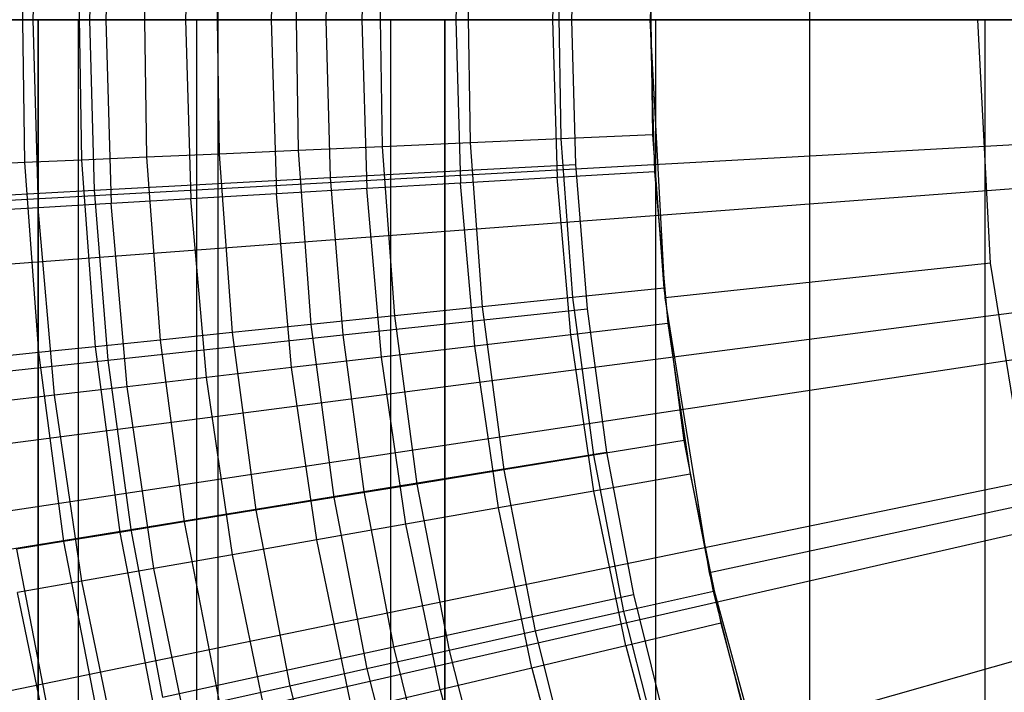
# Model space of a CAD drawing. Extents: x 0.1 to 20.1, y -10 to 10.
# Tile 29 of 127: x 8.611 to 9.062, y -0.308 to 0. Entities that reach past the tile are written whole.
import ezdxf

# ---------------------------------------------------------------- set-up
doc = ezdxf.new("R2010")
doc.units = 0
doc.header["$LTSCALE"] = 2.54
doc.layers.get('0').update_dxf_attribs({"linetype": 'CONTINUOUS'})

# ---------------------------------------------------------------- blocks, each defined once
blk = doc.blocks.new('DROPS_COLOR_E_STL')
at = {"color": 0}
for p, q in [((8.70214, -0.9, 18.7445), (8.70214, 0.9, 18.7445)), ((8.70214, -0.9, 18.7445), (8.70214, 0.9, 18.7445)), ((8.70214, -0.9, 26.2401), (8.70214, 0.9, 26.2401)), ((8.70214, -0.9, 26.2401), (8.70214, 0.9, 26.2401)), ((8.97307, -0.9, 18.65433), (8.97307, 0.9, 18.65433)), ((8.97307, -0.9, 18.65433), (8.97307, 0.9, 18.65433)), ((8.97307, -0.9, 26.33027), (8.97307, 0.9, 26.33027)), ((8.97307, -0.9, 26.33027), (8.97307, 0.9, 26.33027)), ((8.61967, 0.08622, 13.23156), (8.61716, 0, 13.23156)), ((8.61967, 0.08622, 13.23156), (8.61716, 0, 13.23156)), ((8.65306, 0.08427, 13.26145), (8.6506, 0, 13.26145)), ((8.65306, 0.08427, 13.26145), (8.6506, 0, 13.26145)), ((8.68958, 0.08215, 13.2874), (8.68719, 0, 13.2874)), ((8.68958, 0.08215, 13.2874), (8.68719, 0, 13.2874)), ((8.64529, 0.0782, 8.70955), (8.64319, 0, 8.70955)), ((8.64529, 0.0782, 8.70955), (8.64319, 0, 8.70955)), ((8.72877, 0.07987, 13.3091), (8.72645, 0, 13.3091)), ((8.72877, 0.07987, 13.3091), (8.72645, 0, 13.3091)), ((8.77014, 0.07746, 13.32627), (8.76789, 0, 13.32627)), ((8.77014, 0.07746, 13.32627), (8.76789, 0, 13.32627)), ((8.75337, 0.07239, 8.79935), (8.75143, 0, 8.79935)), ((8.75337, 0.07239, 8.79935), (8.75143, 0, 8.79935)), ((8.81317, 0.07495, 13.33869), (8.81099, 0, 13.33869)), ((8.81317, 0.07495, 13.33869), (8.81099, 0, 13.33869)), ((8.85732, 0.07238, 13.3462), (8.85521, 0, 13.3462)), ((8.85732, 0.07238, 13.3462), (8.85521, 0, 13.3462)), ((8.90203, 0.06977, 13.34871), (8.9, 0, 13.34871)), ((8.90203, 0.06977, 13.34871), (8.9, 0, 13.34871)), ((8.86578, 0.06634, 8.88366), (8.864, 0, 8.88366)), ((8.86578, 0.06634, 8.88366), (8.864, 0, 8.88366)), ((8.61212, 0.02184, 13.14754), (8.6134, -0.06551, 13.14754)), ((8.61212, 0.02184, 13.14754), (8.6134, -0.06551, 13.14754)), ((8.63818, 0.02146, 13.18081), (8.63944, -0.06437, 13.18081)), ((8.63818, 0.02146, 13.18081), (8.63944, -0.06437, 13.18081)), ((8.66806, 0.02102, 13.21069), (8.6693, -0.06305, 13.21069)), ((8.66806, 0.02102, 13.21069), (8.6693, -0.06305, 13.21069)), ((8.70133, 0.02053, 13.23676), (8.70253, -0.06159, 13.23676)), ((8.70133, 0.02053, 13.23676), (8.70253, -0.06159, 13.23676)), ((8.73749, 0.02, 13.25862), (8.73867, -0.05999, 13.25862)), ((8.73749, 0.02, 13.25862), (8.73867, -0.05999, 13.25862)), ((8.77603, 0.01944, 13.27597), (8.77717, -0.0583, 13.27597)), ((8.77603, 0.01944, 13.27597), (8.77717, -0.0583, 13.27597)), ((8.81638, 0.01885, 13.28854), (8.81748, -0.05652, 13.28854)), ((8.81638, 0.01885, 13.28854), (8.81748, -0.05652, 13.28854)), ((8.85795, 0.01824, 13.29616), (8.85902, -0.05469, 13.29616)), ((8.85795, 0.01824, 13.29616), (8.85902, -0.05469, 13.29616)), ((8.90116, -0.05283, 13.29872), (8.90013, 0.01762, 13.29872)), ((8.90116, -0.05283, 13.29872), (8.90013, 0.01762, 13.29872)), ((8.8059, 0, 29.73847), (8.3899, 0, 29.86964)), ((8.3899, 0, 49.26656), (8.8059, 0, 49.39773)), ((8.8059, 0, 29.73847), (8.3899, 0, 29.86964)), ((8.3899, 0, 49.26656), (8.8059, 0, 49.39773)), ((8.53955, 0, 8.61447), (8.64319, 0, 8.70955)), ((8.53955, 0, 8.61447), (8.64319, 0, 8.70955)), ((8.63793, 0, 44.79967), (8.61971, 0, 44.5681)), ((8.61971, 0, 44.5681), (8.61971, 0, 34.5681)), ((8.61971, 0, 34.5681), (8.63793, 0, 34.33653)), ((8.61971, 0, 34.5681), (8.63793, 0, 34.33653)), ((8.61971, 0, 34.5681), (8.61971, -0.8, 34.5681)), ((8.61971, -0.8, 44.5681), (8.61971, 0, 44.5681)), ((8.63793, 0, 44.79967), (8.61971, 0, 44.5681)), ((8.61971, 0, 34.5681), (8.61971, -0.8, 34.5681)), ((8.61971, 0, 44.5681), (8.61971, 0, 34.5681)), ((8.61971, -0.8, 44.5681), (8.61971, 0, 44.5681)), ((8.69216, 0, 45.02553), (8.63793, 0, 44.79967)), ((8.63793, 0, 34.33653), (8.69216, 0, 34.11066)), ((8.63793, 0, 34.33653), (8.69216, 0, 34.11066)), ((8.63793, 0, 34.33653), (8.63793, -0.8, 34.33653)), ((8.63793, 0, 34.33653), (8.63793, -0.8, 34.33653)), ((8.63793, 0, 44.79967), (8.63793, -0.8, 44.79967)), ((8.63793, 0, 44.79967), (8.63793, -0.8, 44.79967)), ((8.69216, 0, 45.02553), (8.63793, 0, 44.79967)), ((8.64319, 0, 8.70955), (8.75143, 0, 8.79935)), ((8.64319, 0, 8.70955), (8.64529, -0.0782, 8.70955)), ((8.64319, 0, 8.70955), (8.75143, 0, 8.79935)), ((8.64319, 0, 8.70955), (8.64529, -0.0782, 8.70955)), ((8.78105, 0, 45.24014), (8.69216, 0, 45.02553)), ((8.69216, 0, 34.11066), (8.78105, 0, 33.89606)), ((8.69216, 0, 34.11066), (8.78105, 0, 33.89606)), ((8.69216, 0, 34.11066), (8.69216, -0.8, 34.11066)), ((8.69216, 0, 34.11066), (8.69216, -0.8, 34.11066)), ((8.69216, 0, 45.02553), (8.69216, -0.8, 45.02553)), ((8.69216, 0, 45.02553), (8.69216, -0.8, 45.02553)), ((8.78105, 0, 45.24014), (8.69216, 0, 45.02553)), ((8.75143, 0, 8.79935), (8.864, 0, 8.88366)), ((8.75143, 0, 8.79935), (8.75337, -0.07239, 8.79935)), ((8.75143, 0, 8.79935), (8.864, 0, 8.88366)), ((8.75143, 0, 8.79935), (8.75337, -0.07239, 8.79935)), ((8.90242, 0, 45.43819), (8.78105, 0, 45.24014)), ((8.78105, 0, 33.89606), (8.90242, 0, 33.698)), ((8.78105, 0, 33.89606), (8.90242, 0, 33.698)), ((8.78105, 0, 33.89606), (8.78105, -0.8, 33.89606)), ((8.78105, 0, 33.89606), (8.78105, -0.8, 33.89606)), ((8.78105, 0, 45.24014), (8.78105, -0.8, 45.24014)), ((8.78105, 0, 45.24014), (8.78105, -0.8, 45.24014)), ((8.90242, 0, 45.43819), (8.78105, 0, 45.24014)), ((9.23176, 0, 29.64406), (8.8059, 0, 29.73847)), ((8.8059, 0, 49.39773), (9.23176, 0, 49.49214)), ((8.8059, -0.8, 29.73847), (8.8059, 0, 29.73847)), ((9.23176, 0, 29.64406), (8.8059, 0, 29.73847)), ((8.8059, -0.8, 29.73847), (8.8059, 0, 29.73847)), ((8.8059, 0, 49.39773), (9.23176, 0, 49.49214)), ((8.8059, 0, 49.39773), (8.8059, -0.8, 49.39773)), ((8.8059, 0, 49.39773), (8.8059, -0.8, 49.39773)), ((8.85521, 0, 13.3462), (8.9, 0, 13.34871)), ((8.85521, 0, 13.3462), (8.9, 0, 13.34871)), ((8.864, 0, 8.88366), (8.86578, -0.06634, 8.88366)), ((8.864, 0, 8.88366), (8.86578, -0.06634, 8.88366)), ((8.9, 0, 13.34871), (8.90203, -0.06977, 13.34871)), ((8.9, 0, 13.34871), (8.90203, -0.06977, 13.34871)), ((8.9068, -0.12755, 8.88366), (8.9, 0, 8.88366)), ((8.9068, -0.12755, 8.88366), (8.9, 0, 8.88366)), ((9.05327, 0, 45.61483), (8.90242, 0, 45.43819)), ((8.90242, 0, 33.698), (9.05327, 0, 33.52137)), ((8.90242, 0, 33.698), (9.05327, 0, 33.52137)), ((8.90242, 0, 33.698), (8.90242, -0.8, 33.698)), ((8.90242, 0, 33.698), (8.90242, -0.8, 33.698)), ((8.90242, 0, 45.43819), (8.90242, -0.8, 45.43819)), ((8.90242, 0, 45.43819), (8.90242, -0.8, 45.43819)), ((9.05327, 0, 45.61483), (8.90242, 0, 45.43819)), ((9.05595, -0.11161, 9.98366), (9.05, 0, 9.98366)), ((9.05595, -0.11161, 9.98366), (9.05, 0, 9.98366)), ((9.2299, 0, 45.76568), (9.05327, 0, 45.61483)), ((9.05327, 0, 33.52137), (9.2299, 0, 33.37052)), ((9.05327, 0, 33.52137), (9.2299, 0, 33.37052)), ((9.05327, 0, 33.52137), (9.05327, -0.8, 33.52137)), ((9.05327, 0, 33.52137), (9.05327, -0.8, 33.52137)), ((9.05327, 0, 45.61483), (9.05327, -0.8, 45.61483)), ((9.05327, 0, 45.61483), (9.05327, -0.8, 45.61483)), ((9.2299, 0, 45.76568), (9.05327, 0, 45.61483)), ((0.19766, 0, 1.7), (9.24165, 0, 14.61615)), ((0.19766, 0, 1.7), (9.24165, 0, 14.61615)), ((8.58727, 0, 13.19811), (8.61716, 0, 13.23156)), ((8.58727, 0, 13.19811), (8.61716, 0, 13.23156)), ((8.61716, 0, 13.23156), (8.6506, 0, 13.26145)), ((8.61716, 0, 13.23156), (8.6506, 0, 13.26145)), ((8.61716, 0, 13.23156), (8.61967, -0.08622, 13.23156)), ((8.61716, 0, 13.23156), (8.61967, -0.08622, 13.23156)), ((8.6506, 0, 13.26145), (8.68719, 0, 13.2874)), ((8.6506, 0, 13.26145), (8.68719, 0, 13.2874)), ((8.6506, 0, 13.26145), (8.65306, -0.08427, 13.26145)), ((8.6506, 0, 13.26145), (8.65306, -0.08427, 13.26145)), ((8.68719, 0, 13.2874), (8.72645, 0, 13.3091)), ((8.68719, 0, 13.2874), (8.72645, 0, 13.3091)), ((8.68719, 0, 13.2874), (8.68958, -0.08215, 13.2874)), ((8.68719, 0, 13.2874), (8.68958, -0.08215, 13.2874)), ((8.72645, 0, 13.3091), (8.76789, 0, 13.32627)), ((8.72645, 0, 13.3091), (8.76789, 0, 13.32627)), ((8.72645, 0, 13.3091), (8.72877, -0.07987, 13.3091)), ((8.72645, 0, 13.3091), (8.72877, -0.07987, 13.3091)), ((8.76789, 0, 13.32627), (8.81099, 0, 13.33869)), ((8.76789, 0, 13.32627), (8.81099, 0, 13.33869)), ((8.76789, 0, 13.32627), (8.77014, -0.07746, 13.32627)), ((8.76789, 0, 13.32627), (8.77014, -0.07746, 13.32627)), ((8.81099, 0, 13.33869), (8.85521, 0, 13.3462)), ((8.81099, 0, 13.33869), (8.85521, 0, 13.3462)), ((8.81099, 0, 13.33869), (8.81317, -0.07495, 13.33869)), ((8.81099, 0, 13.33869), (8.81317, -0.07495, 13.33869)), ((8.85521, 0, 13.3462), (8.85732, -0.07238, 13.3462)), ((8.85521, 0, 13.3462), (8.85732, -0.07238, 13.3462)), ((9.20138, -0.04987, 14.69615), (0.11536, -0.55411, 1.7)), ((9.20138, -0.04987, 14.69615), (0.11536, -0.55411, 1.7)), ((8.90116, -0.05283, 13.29872), (8.85902, -0.05469, 13.29616)), ((8.90116, -0.05283, 13.29872), (8.85902, -0.05469, 13.29616)), ((8.90633, -0.1231, 13.29872), (8.90116, -0.05283, 13.29872)), ((8.90633, -0.1231, 13.29872), (8.90116, -0.05283, 13.29872)), ((8.77717, -0.0583, 13.27597), (8.73867, -0.05999, 13.25862)), ((8.77717, -0.0583, 13.27597), (8.73867, -0.05999, 13.25862)), ((8.81748, -0.05652, 13.28854), (8.77717, -0.0583, 13.27597)), ((8.81748, -0.05652, 13.28854), (8.77717, -0.0583, 13.27597)), ((8.77717, -0.0583, 13.27597), (8.78287, -0.13583, 13.27597)), ((8.77717, -0.0583, 13.27597), (8.78287, -0.13583, 13.27597)), ((8.85902, -0.05469, 13.29616), (8.81748, -0.05652, 13.28854)), ((8.85902, -0.05469, 13.29616), (8.81748, -0.05652, 13.28854)), ((8.81748, -0.05652, 13.28854), (8.82301, -0.13169, 13.28854)), ((8.81748, -0.05652, 13.28854), (8.82301, -0.13169, 13.28854)), ((8.85902, -0.05469, 13.29616), (8.86436, -0.12743, 13.29616)), ((8.85902, -0.05469, 13.29616), (8.86436, -0.12743, 13.29616)), ((8.6693, -0.06305, 13.21069), (8.63944, -0.06437, 13.18081)), ((8.6693, -0.06305, 13.21069), (8.63944, -0.06437, 13.18081)), ((8.70253, -0.06159, 13.23676), (8.6693, -0.06305, 13.21069)), ((8.70253, -0.06159, 13.23676), (8.6693, -0.06305, 13.21069)), ((8.6693, -0.06305, 13.21069), (8.67546, -0.14691, 13.21069)), ((8.6693, -0.06305, 13.21069), (8.67546, -0.14691, 13.21069)), ((8.73867, -0.05999, 13.25862), (8.70253, -0.06159, 13.23676)), ((8.73867, -0.05999, 13.25862), (8.70253, -0.06159, 13.23676)), ((8.70253, -0.06159, 13.23676), (8.70856, -0.14349, 13.23676)), ((8.70253, -0.06159, 13.23676), (8.70856, -0.14349, 13.23676)), ((8.73867, -0.05999, 13.25862), (8.74454, -0.13978, 13.25862)), ((8.73867, -0.05999, 13.25862), (8.74454, -0.13978, 13.25862)), ((0.22535, -0.74, 1.7), (9.24405, -0.06414, 14.61615)), ((0.22535, -0.74, 1.7), (9.24405, -0.06414, 14.61615)), ((8.6134, -0.06551, 13.14754), (8.59155, -0.06648, 13.11137)), ((8.6134, -0.06551, 13.14754), (8.59155, -0.06648, 13.11137)), ((8.63944, -0.06437, 13.18081), (8.6134, -0.06551, 13.14754)), ((8.63944, -0.06437, 13.18081), (8.6134, -0.06551, 13.14754)), ((8.6134, -0.06551, 13.14754), (8.61981, -0.15265, 13.14754)), ((8.6134, -0.06551, 13.14754), (8.61981, -0.15265, 13.14754)), ((8.63944, -0.06437, 13.18081), (8.64573, -0.14997, 13.18081)), ((8.63944, -0.06437, 13.18081), (8.64573, -0.14997, 13.18081)), ((8.75337, -0.07239, 8.79935), (8.86578, -0.06634, 8.88366)), ((8.75337, -0.07239, 8.79935), (8.86578, -0.06634, 8.88366)), ((8.86578, -0.06634, 8.88366), (8.87112, -0.1325, 8.88366)), ((8.86578, -0.06634, 8.88366), (8.87112, -0.1325, 8.88366)), ((8.90203, -0.06977, 13.34871), (8.85732, -0.07238, 13.3462)), ((8.90203, -0.06977, 13.34871), (8.85732, -0.07238, 13.3462)), ((8.90203, -0.06977, 13.34871), (8.90811, -0.13931, 13.34871)), ((8.90203, -0.06977, 13.34871), (8.90811, -0.13931, 13.34871)), ((8.64529, -0.0782, 8.70955), (8.75337, -0.07239, 8.79935)), ((8.64529, -0.0782, 8.70955), (8.75337, -0.07239, 8.79935)), ((8.75337, -0.07239, 8.79935), (8.7592, -0.14456, 8.79935)), ((8.75337, -0.07239, 8.79935), (8.7592, -0.14456, 8.79935)), ((8.81317, -0.07495, 13.33869), (8.77014, -0.07746, 13.32627)), ((8.81317, -0.07495, 13.33869), (8.77014, -0.07746, 13.32627)), ((8.85732, -0.07238, 13.3462), (8.81317, -0.07495, 13.33869)), ((8.85732, -0.07238, 13.3462), (8.81317, -0.07495, 13.33869)), ((8.81971, -0.14964, 13.33869), (8.81317, -0.07495, 13.33869)), ((8.81971, -0.14964, 13.33869), (8.81317, -0.07495, 13.33869)), ((8.86363, -0.14451, 13.3462), (8.85732, -0.07238, 13.3462)), ((8.86363, -0.14451, 13.3462), (8.85732, -0.07238, 13.3462)), ((8.5418, -0.08376, 8.61447), (8.64529, -0.0782, 8.70955)), ((8.5418, -0.08376, 8.61447), (8.64529, -0.0782, 8.70955)), ((8.64529, -0.0782, 8.70955), (8.65158, -0.15617, 8.70955)), ((8.64529, -0.0782, 8.70955), (8.65158, -0.15617, 8.70955)), ((8.72877, -0.07987, 13.3091), (8.68958, -0.08215, 13.2874)), ((8.72877, -0.07987, 13.3091), (8.68958, -0.08215, 13.2874)), ((8.77014, -0.07746, 13.32627), (8.72877, -0.07987, 13.3091)), ((8.77014, -0.07746, 13.32627), (8.72877, -0.07987, 13.3091)), ((8.73573, -0.15946, 13.3091), (8.72877, -0.07987, 13.3091)), ((8.73573, -0.15946, 13.3091), (8.72877, -0.07987, 13.3091)), ((8.7769, -0.15465, 13.32627), (8.77014, -0.07746, 13.32627)), ((8.7769, -0.15465, 13.32627), (8.77014, -0.07746, 13.32627)), ((8.65306, -0.08427, 13.26145), (8.61967, -0.08622, 13.23156)), ((8.65306, -0.08427, 13.26145), (8.61967, -0.08622, 13.23156)), ((8.68958, -0.08215, 13.2874), (8.65306, -0.08427, 13.26145)), ((8.68958, -0.08215, 13.2874), (8.65306, -0.08427, 13.26145)), ((8.6604, -0.16826, 13.26145), (8.65306, -0.08427, 13.26145)), ((8.6604, -0.16826, 13.26145), (8.65306, -0.08427, 13.26145)), ((8.69674, -0.16402, 13.2874), (8.68958, -0.08215, 13.2874)), ((8.69674, -0.16402, 13.2874), (8.68958, -0.08215, 13.2874)), ((8.61967, -0.08622, 13.23156), (8.58983, -0.08796, 13.19811)), ((8.61967, -0.08622, 13.23156), (8.58983, -0.08796, 13.19811)), ((8.62718, -0.17215, 13.23156), (8.61967, -0.08622, 13.23156)), ((8.62718, -0.17215, 13.23156), (8.61967, -0.08622, 13.23156)), ((9.05595, -0.11161, 9.98366), (8.9068, -0.12755, 8.88366)), ((9.05595, -0.11161, 9.98366), (8.9068, -0.12755, 8.88366)), ((9.07373, -0.22195, 9.98366), (9.05595, -0.11161, 9.98366)), ((9.07373, -0.22195, 9.98366), (9.05595, -0.11161, 9.98366)), ((9.20752, -0.1161, 14.69615), (0.18355, -1.28999, 1.7)), ((9.20752, -0.1161, 14.69615), (0.18355, -1.28999, 1.7)), ((8.90633, -0.1231, 13.29872), (8.86436, -0.12743, 13.29616)), ((8.90633, -0.1231, 13.29872), (8.86436, -0.12743, 13.29616)), ((8.91561, -0.19294, 13.29872), (8.90633, -0.1231, 13.29872)), ((8.91561, -0.19294, 13.29872), (8.90633, -0.1231, 13.29872)), ((0.30826, -1.47587, 1.7), (9.25123, -0.12793, 14.61615)), ((0.30826, -1.47587, 1.7), (9.25123, -0.12793, 14.61615)), ((8.86436, -0.12743, 13.29616), (8.82301, -0.13169, 13.28854)), ((8.86436, -0.12743, 13.29616), (8.82301, -0.13169, 13.28854)), ((8.86436, -0.12743, 13.29616), (8.87397, -0.19972, 13.29616)), ((8.86436, -0.12743, 13.29616), (8.87397, -0.19972, 13.29616)), ((8.92712, -0.25366, 8.88366), (8.9068, -0.12755, 8.88366)), ((8.92712, -0.25366, 8.88366), (8.9068, -0.12755, 8.88366)), ((8.7592, -0.14456, 8.79935), (8.87112, -0.1325, 8.88366)), ((8.7592, -0.14456, 8.79935), (8.87112, -0.1325, 8.88366)), ((8.82301, -0.13169, 13.28854), (8.78287, -0.13583, 13.27597)), ((8.82301, -0.13169, 13.28854), (8.78287, -0.13583, 13.27597)), ((8.82301, -0.13169, 13.28854), (8.83294, -0.20641, 13.28854)), ((8.82301, -0.13169, 13.28854), (8.83294, -0.20641, 13.28854)), ((8.87112, -0.1325, 8.88366), (8.88001, -0.19827, 8.88366)), ((8.87112, -0.1325, 8.88366), (8.88001, -0.19827, 8.88366)), ((8.74454, -0.13978, 13.25862), (8.70856, -0.14349, 13.23676)), ((8.74454, -0.13978, 13.25862), (8.70856, -0.14349, 13.23676)), ((8.78287, -0.13583, 13.27597), (8.74454, -0.13978, 13.25862)), ((8.78287, -0.13583, 13.27597), (8.74454, -0.13978, 13.25862)), ((8.74454, -0.13978, 13.25862), (8.75508, -0.21909, 13.25862)), ((8.74454, -0.13978, 13.25862), (8.75508, -0.21909, 13.25862)), ((8.78287, -0.13583, 13.27597), (8.79312, -0.21289, 13.27597)), ((8.78287, -0.13583, 13.27597), (8.79312, -0.21289, 13.27597)), ((8.90811, -0.13931, 13.34871), (8.86363, -0.14451, 13.3462)), ((8.90811, -0.13931, 13.34871), (8.86363, -0.14451, 13.3462)), ((8.90811, -0.13931, 13.34871), (8.91823, -0.20838, 13.34871)), ((8.90811, -0.13931, 13.34871), (8.91823, -0.20838, 13.34871)), ((8.70856, -0.14349, 13.23676), (8.67546, -0.14691, 13.21069)), ((8.70856, -0.14349, 13.23676), (8.67546, -0.14691, 13.21069)), ((8.70856, -0.14349, 13.23676), (8.71938, -0.22491, 13.23676)), ((8.70856, -0.14349, 13.23676), (8.71938, -0.22491, 13.23676)), ((8.67546, -0.14691, 13.21069), (8.64573, -0.14997, 13.18081)), ((8.67546, -0.14691, 13.21069), (8.64573, -0.14997, 13.18081)), ((8.65158, -0.15617, 8.70955), (8.7592, -0.14456, 8.79935)), ((8.65158, -0.15617, 8.70955), (8.7592, -0.14456, 8.79935)), ((8.67546, -0.14691, 13.21069), (8.68654, -0.23026, 13.21069)), ((8.67546, -0.14691, 13.21069), (8.68654, -0.23026, 13.21069)), ((8.7592, -0.14456, 8.79935), (8.76889, -0.21633, 8.79935)), ((8.7592, -0.14456, 8.79935), (8.76889, -0.21633, 8.79935)), ((8.86363, -0.14451, 13.3462), (8.81971, -0.14964, 13.33869)), ((8.86363, -0.14451, 13.3462), (8.81971, -0.14964, 13.33869)), ((8.87412, -0.21615, 13.3462), (8.86363, -0.14451, 13.3462)), ((8.87412, -0.21615, 13.3462), (8.86363, -0.14451, 13.3462)), ((8.61981, -0.15265, 13.14754), (8.59806, -0.15489, 13.11137)), ((8.61981, -0.15265, 13.14754), (8.59806, -0.15489, 13.11137)), ((8.64573, -0.14997, 13.18081), (8.61981, -0.15265, 13.14754)), ((8.64573, -0.14997, 13.18081), (8.61981, -0.15265, 13.14754)), ((8.61981, -0.15265, 13.14754), (8.63131, -0.23925, 13.14754)), ((8.61981, -0.15265, 13.14754), (8.63131, -0.23925, 13.14754)), ((8.64573, -0.14997, 13.18081), (8.65704, -0.23506, 13.18081)), ((8.64573, -0.14997, 13.18081), (8.65704, -0.23506, 13.18081)), ((8.81971, -0.14964, 13.33869), (8.7769, -0.15465, 13.32627)), ((8.81971, -0.14964, 13.33869), (8.7769, -0.15465, 13.32627)), ((8.83057, -0.22383, 13.33869), (8.81971, -0.14964, 13.33869)), ((8.83057, -0.22383, 13.33869), (8.81971, -0.14964, 13.33869)), ((8.54854, -0.16728, 8.61447), (8.65158, -0.15617, 8.70955)), ((8.54854, -0.16728, 8.61447), (8.65158, -0.15617, 8.70955)), ((8.65158, -0.15617, 8.70955), (8.66205, -0.23369, 8.70955)), ((8.65158, -0.15617, 8.70955), (8.66205, -0.23369, 8.70955)), ((8.7769, -0.15465, 13.32627), (8.73573, -0.15946, 13.3091)), ((8.7769, -0.15465, 13.32627), (8.73573, -0.15946, 13.3091)), ((8.78813, -0.23132, 13.32627), (8.7769, -0.15465, 13.32627)), ((8.78813, -0.23132, 13.32627), (8.7769, -0.15465, 13.32627)), ((8.73573, -0.15946, 13.3091), (8.69674, -0.16402, 13.2874)), ((8.73573, -0.15946, 13.3091), (8.69674, -0.16402, 13.2874)), ((8.74731, -0.23852, 13.3091), (8.73573, -0.15946, 13.3091)), ((8.74731, -0.23852, 13.3091), (8.73573, -0.15946, 13.3091)), ((8.69674, -0.16402, 13.2874), (8.6604, -0.16826, 13.26145)), ((8.69674, -0.16402, 13.2874), (8.6604, -0.16826, 13.26145)), ((8.70865, -0.24533, 13.2874), (8.69674, -0.16402, 13.2874)), ((8.70865, -0.24533, 13.2874), (8.69674, -0.16402, 13.2874)), ((8.6604, -0.16826, 13.26145), (8.62718, -0.17215, 13.23156)), ((8.6604, -0.16826, 13.26145), (8.62718, -0.17215, 13.23156)), ((8.67262, -0.25168, 13.26145), (8.6604, -0.16826, 13.26145)), ((8.67262, -0.25168, 13.26145), (8.6604, -0.16826, 13.26145)), ((8.62718, -0.17215, 13.23156), (8.5975, -0.17562, 13.19811)), ((8.62718, -0.17215, 13.23156), (8.5975, -0.17562, 13.19811)), ((8.63968, -0.25749, 13.23156), (8.62718, -0.17215, 13.23156)), ((8.63968, -0.25749, 13.23156), (8.62718, -0.17215, 13.23156)), ((9.21853, -0.18169, 14.69615), (0.3059, -2.01882, 1.7)), ((9.21853, -0.18169, 14.69615), (0.3059, -2.01882, 1.7)), ((0.44593, -2.20348, 1.7), (9.26317, -0.191, 14.61615)), ((0.44593, -2.20348, 1.7), (9.26317, -0.191, 14.61615)), ((8.91561, -0.19294, 13.29872), (8.87397, -0.19972, 13.29616)), ((8.91561, -0.19294, 13.29872), (8.87397, -0.19972, 13.29616)), ((8.92898, -0.26212, 13.29872), (8.91561, -0.19294, 13.29872)), ((8.92898, -0.26212, 13.29872), (8.91561, -0.19294, 13.29872)), ((8.76889, -0.21633, 8.79935), (8.88001, -0.19827, 8.88366)), ((8.76889, -0.21633, 8.79935), (8.88001, -0.19827, 8.88366)), ((8.88001, -0.19827, 8.88366), (8.89241, -0.26347, 8.88366)), ((8.88001, -0.19827, 8.88366), (8.89241, -0.26347, 8.88366)), ((8.87397, -0.19972, 13.29616), (8.83294, -0.20641, 13.28854)), ((8.87397, -0.19972, 13.29616), (8.83294, -0.20641, 13.28854)), ((8.87397, -0.19972, 13.29616), (8.88781, -0.27133, 13.29616)), ((8.87397, -0.19972, 13.29616), (8.88781, -0.27133, 13.29616)), ((8.83294, -0.20641, 13.28854), (8.79312, -0.21289, 13.27597)), ((8.83294, -0.20641, 13.28854), (8.79312, -0.21289, 13.27597)), ((8.83294, -0.20641, 13.28854), (8.84724, -0.28041, 13.28854)), ((8.83294, -0.20641, 13.28854), (8.84724, -0.28041, 13.28854)), ((8.91823, -0.20838, 13.34871), (8.87412, -0.21615, 13.3462)), ((8.91823, -0.20838, 13.34871), (8.87412, -0.21615, 13.3462)), ((8.91823, -0.20838, 13.34871), (8.93235, -0.27674, 13.34871)), ((8.91823, -0.20838, 13.34871), (8.93235, -0.27674, 13.34871)), ((8.66205, -0.23369, 8.70955), (8.76889, -0.21633, 8.79935)), ((8.66205, -0.23369, 8.70955), (8.76889, -0.21633, 8.79935)), ((8.79312, -0.21289, 13.27597), (8.75508, -0.21909, 13.25862)), ((8.79312, -0.21289, 13.27597), (8.75508, -0.21909, 13.25862)), ((8.76889, -0.21633, 8.79935), (8.78242, -0.28746, 8.79935)), ((8.76889, -0.21633, 8.79935), (8.78242, -0.28746, 8.79935)), ((8.79312, -0.21289, 13.27597), (8.80786, -0.28923, 13.27597)), ((8.79312, -0.21289, 13.27597), (8.80786, -0.28923, 13.27597)), ((8.87412, -0.21615, 13.3462), (8.83057, -0.22383, 13.33869)), ((8.87412, -0.21615, 13.3462), (8.83057, -0.22383, 13.33869)), ((8.88877, -0.28707, 13.3462), (8.87412, -0.21615, 13.3462)), ((8.88877, -0.28707, 13.3462), (8.87412, -0.21615, 13.3462)), ((8.75508, -0.21909, 13.25862), (8.71938, -0.22491, 13.23676)), ((8.75508, -0.21909, 13.25862), (8.71938, -0.22491, 13.23676)), ((8.75508, -0.21909, 13.25862), (8.77025, -0.29764, 13.25862)), ((8.75508, -0.21909, 13.25862), (8.77025, -0.29764, 13.25862)), ((8.71938, -0.22491, 13.23676), (8.68654, -0.23026, 13.21069)), ((8.71938, -0.22491, 13.23676), (8.68654, -0.23026, 13.21069)), ((8.71938, -0.22491, 13.23676), (8.73495, -0.30554, 13.23676)), ((8.71938, -0.22491, 13.23676), (8.73495, -0.30554, 13.23676)), ((8.83057, -0.22383, 13.33869), (8.78813, -0.23132, 13.32627)), ((8.83057, -0.22383, 13.33869), (8.78813, -0.23132, 13.32627)), ((8.84574, -0.29727, 13.33869), (8.83057, -0.22383, 13.33869)), ((8.84574, -0.29727, 13.33869), (8.83057, -0.22383, 13.33869)), ((9.07373, -0.22195, 9.98366), (8.92712, -0.25366, 8.88366)), ((9.07373, -0.22195, 9.98366), (8.92712, -0.25366, 8.88366)), ((8.55976, -0.25031, 8.61447), (8.66205, -0.23369, 8.70955)), ((8.55976, -0.25031, 8.61447), (8.66205, -0.23369, 8.70955)), ((8.68654, -0.23026, 13.21069), (8.65704, -0.23506, 13.18081)), ((8.68654, -0.23026, 13.21069), (8.65704, -0.23506, 13.18081)), ((8.66205, -0.23369, 8.70955), (8.67667, -0.31054, 8.70955)), ((8.66205, -0.23369, 8.70955), (8.67667, -0.31054, 8.70955)), ((8.68654, -0.23026, 13.21069), (8.70249, -0.31281, 13.21069)), ((8.68654, -0.23026, 13.21069), (8.70249, -0.31281, 13.21069)), ((8.78813, -0.23132, 13.32627), (8.74731, -0.23852, 13.3091)), ((8.78813, -0.23132, 13.32627), (8.74731, -0.23852, 13.3091)), ((8.80379, -0.30721, 13.32627), (8.78813, -0.23132, 13.32627)), ((8.80379, -0.30721, 13.32627), (8.78813, -0.23132, 13.32627)), ((8.65704, -0.23506, 13.18081), (8.63131, -0.23925, 13.14754)), ((8.65704, -0.23506, 13.18081), (8.63131, -0.23925, 13.14754)), ((8.65704, -0.23506, 13.18081), (8.67332, -0.31934, 13.18081)), ((8.65704, -0.23506, 13.18081), (8.67332, -0.31934, 13.18081)), ((8.74731, -0.23852, 13.3091), (8.70865, -0.24533, 13.2874)), ((8.74731, -0.23852, 13.3091), (8.70865, -0.24533, 13.2874)), ((8.76347, -0.31676, 13.3091), (8.74731, -0.23852, 13.3091)), ((8.76347, -0.31676, 13.3091), (8.74731, -0.23852, 13.3091)), ((8.63131, -0.23925, 13.14754), (8.60973, -0.24277, 13.11137)), ((8.63131, -0.23925, 13.14754), (8.60973, -0.24277, 13.11137)), ((8.60973, -0.24277, 13.11137), (8.62655, -0.32981, 13.11137)), ((8.60973, -0.24277, 13.11137), (8.62655, -0.32981, 13.11137)), ((8.63131, -0.23925, 13.14754), (8.64789, -0.32503, 13.14754)), ((8.63131, -0.23925, 13.14754), (8.64789, -0.32503, 13.14754)), ((9.23436, -0.2463, 14.69615), (0.48174, -2.73663, 1.7)), ((9.23436, -0.2463, 14.69615), (0.48174, -2.73663, 1.7)), ((8.70865, -0.24533, 13.2874), (8.67262, -0.25168, 13.26145)), ((8.70865, -0.24533, 13.2874), (8.67262, -0.25168, 13.26145)), ((8.72527, -0.32582, 13.2874), (8.70865, -0.24533, 13.2874)), ((8.72527, -0.32582, 13.2874), (8.70865, -0.24533, 13.2874)), ((8.67262, -0.25168, 13.26145), (8.63968, -0.25749, 13.23156)), ((8.67262, -0.25168, 13.26145), (8.63968, -0.25749, 13.23156)), ((8.68967, -0.33425, 13.26145), (8.67262, -0.25168, 13.26145)), ((8.68967, -0.33425, 13.26145), (8.67262, -0.25168, 13.26145)), ((8.96072, -0.37689, 8.88366), (8.92712, -0.25366, 8.88366)), ((8.96072, -0.37689, 8.88366), (8.92712, -0.25366, 8.88366)), ((8.63968, -0.25749, 13.23156), (8.61025, -0.26268, 13.19811)), ((8.63968, -0.25749, 13.23156), (8.61025, -0.26268, 13.19811)), ((8.65713, -0.34197, 13.23156), (8.63968, -0.25749, 13.23156)), ((8.65713, -0.34197, 13.23156), (8.63968, -0.25749, 13.23156)), ((8.62804, -0.34886, 13.19811), (8.61025, -0.26268, 13.19811)), ((8.62804, -0.34886, 13.19811), (8.61025, -0.26268, 13.19811)), ((8.78242, -0.28746, 8.79935), (8.89241, -0.26347, 8.88366)), ((8.78242, -0.28746, 8.79935), (8.89241, -0.26347, 8.88366)), ((8.92898, -0.26212, 13.29872), (8.88781, -0.27133, 13.29616)), ((8.92898, -0.26212, 13.29872), (8.88781, -0.27133, 13.29616)), ((8.89241, -0.26347, 8.88366), (8.90829, -0.32791, 8.88366)), ((8.89241, -0.26347, 8.88366), (8.90829, -0.32791, 8.88366)), ((8.94638, -0.33039, 13.29872), (8.92898, -0.26212, 13.29872)), ((8.94638, -0.33039, 13.29872), (8.92898, -0.26212, 13.29872)), ((8.88781, -0.27133, 13.29616), (8.84724, -0.28041, 13.28854)), ((8.88781, -0.27133, 13.29616), (8.84724, -0.28041, 13.28854)), ((8.88781, -0.27133, 13.29616), (8.90582, -0.342, 13.29616)), ((8.88781, -0.27133, 13.29616), (8.90582, -0.342, 13.29616)), ((8.93235, -0.27674, 13.34871), (8.88877, -0.28707, 13.3462)), ((8.93235, -0.27674, 13.34871), (8.88877, -0.28707, 13.3462)), ((8.93235, -0.27674, 13.34871), (8.95041, -0.34416, 13.34871)), ((8.93235, -0.27674, 13.34871), (8.95041, -0.34416, 13.34871)), ((8.84724, -0.28041, 13.28854), (8.80786, -0.28923, 13.27597)), ((8.84724, -0.28041, 13.28854), (8.80786, -0.28923, 13.27597)), ((8.84724, -0.28041, 13.28854), (8.86585, -0.35345, 13.28854)), ((8.84724, -0.28041, 13.28854), (8.86585, -0.35345, 13.28854)), ((8.67667, -0.31054, 8.70955), (8.78242, -0.28746, 8.79935)), ((8.67667, -0.31054, 8.70955), (8.78242, -0.28746, 8.79935)), ((8.78242, -0.28746, 8.79935), (8.79975, -0.35777, 8.79935)), ((8.78242, -0.28746, 8.79935), (8.79975, -0.35777, 8.79935)), ((8.88877, -0.28707, 13.3462), (8.84574, -0.29727, 13.33869)), ((8.88877, -0.28707, 13.3462), (8.84574, -0.29727, 13.33869)), ((8.88877, -0.28707, 13.3462), (8.90751, -0.35701, 13.3462)), ((8.88877, -0.28707, 13.3462), (8.90751, -0.35701, 13.3462)), ((8.80786, -0.28923, 13.27597), (8.77025, -0.29764, 13.25862)), ((8.80786, -0.28923, 13.27597), (8.77025, -0.29764, 13.25862)), ((8.80786, -0.28923, 13.27597), (8.82706, -0.36456, 13.27597)), ((8.80786, -0.28923, 13.27597), (8.82706, -0.36456, 13.27597)), ((8.77025, -0.29764, 13.25862), (8.73495, -0.30554, 13.23676)), ((8.77025, -0.29764, 13.25862), (8.73495, -0.30554, 13.23676)), ((8.77025, -0.29764, 13.25862), (8.79001, -0.37517, 13.25862)), ((8.77025, -0.29764, 13.25862), (8.79001, -0.37517, 13.25862)), ((8.84574, -0.29727, 13.33869), (8.80379, -0.30721, 13.32627)), ((8.84574, -0.29727, 13.33869), (8.80379, -0.30721, 13.32627)), ((8.84574, -0.29727, 13.33869), (8.86514, -0.36969, 13.33869)), ((8.84574, -0.29727, 13.33869), (8.86514, -0.36969, 13.33869)), ((8.73495, -0.30554, 13.23676), (8.70249, -0.31281, 13.21069)), ((8.73495, -0.30554, 13.23676), (8.70249, -0.31281, 13.21069)), ((8.73495, -0.30554, 13.23676), (8.75524, -0.38513, 13.23676)), ((8.73495, -0.30554, 13.23676), (8.75524, -0.38513, 13.23676)), ((8.80379, -0.30721, 13.32627), (8.76347, -0.31676, 13.3091)), ((8.80379, -0.30721, 13.32627), (8.76347, -0.31676, 13.3091)), ((8.80379, -0.30721, 13.32627), (8.82385, -0.38205, 13.32627)), ((8.80379, -0.30721, 13.32627), (8.82385, -0.38205, 13.32627))]:
    blk.add_line(p, q, dxfattribs=at)

msp = doc.modelspace()

# ---------------------------------------------------------------- block references
at = {"color": 0}
msp.add_blockref('DROPS_COLOR_E_STL', (0, 0), dxfattribs=at)

doc.saveas('drawing.dxf')
